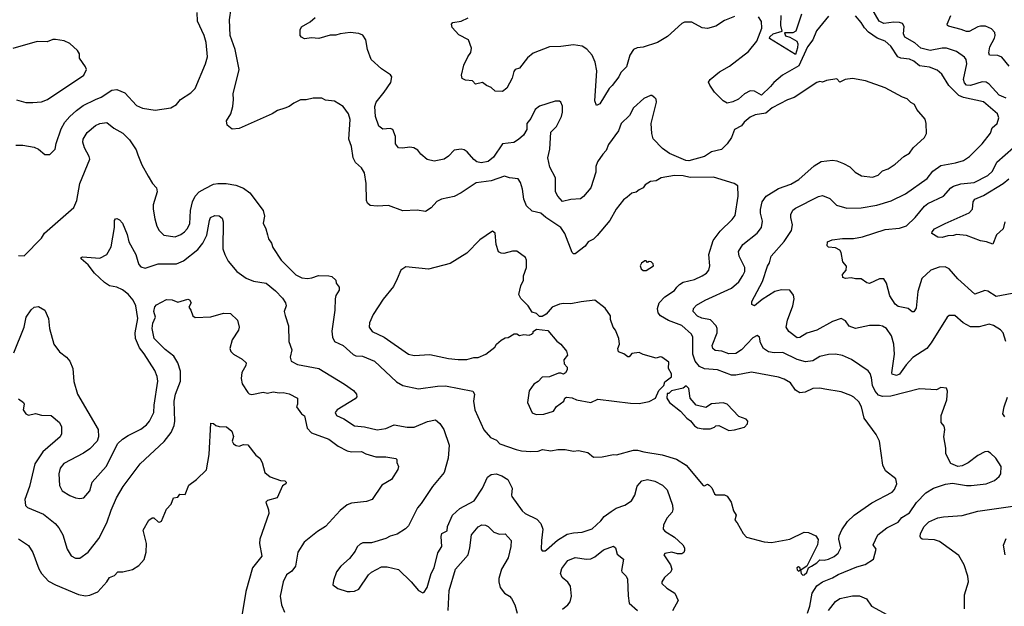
# Model space of a CAD drawing. Extents: x 1678759 to 1859541, y 384609 to 522867.
# Tile 210 of 256: x 1777303 to 1784221, y 462834 to 466955. Entities that reach past the tile are written whole.
import ezdxf

# ---------------------------------------------------------------- set-up
doc = ezdxf.new("R2010")
doc.units = 0

msp = doc.modelspace()

# ---------------------------------------------------------------- linework, layer by layer
at = {"layer": '0CON20XD'}
for points in [[(1781920.8, 465075), (1781939.2, 465095), (1781965, 465110.4), (1782045, 465129.2), (1782097.3, 465155), (1782128.5, 465175), (1782145.7, 465195), (1782152.2, 465225), (1782146.4, 465305), (1782176.5, 465405), (1782225, 465470.6), (1782308.9, 465551.1), (1782329.3, 465580.7), (1782351.2, 465715), (1782348.3, 465788.3), (1782323.9, 465803.9), (1782177.9, 465847.9), (1782015, 465847.1), (1781965, 465858.8), (1781905, 465861.1), (1781810, 465845), (1781775, 465824), (1781735, 465818), (1781698.8, 465795), (1781685, 465773.3), (1781655, 465760), (1781635, 465743.3), (1781605, 465736.7), (1781572, 465708), (1781545, 465690), (1781495, 465624), (1781448.9, 465545), (1781361.5, 465438.5), (1781335, 465414.2), (1781298, 465395), (1781276.2, 465365), (1781205, 465311.2), (1781195, 465311.2), (1781185, 465320), (1781133.1, 465453.1), (1781105.7, 465495), (1780999.4, 465565), (1780965.3, 465595.3), (1780905, 465611.1), (1780865, 465646.9), (1780844.6, 465695), (1780835.4, 465765.4), (1780822.4, 465812.4), (1780805, 465837.5), (1780745, 465844.4), (1780710, 465855), (1780615, 465823.1), (1780510.9, 465809.1), (1780405, 465740), (1780356.6, 465713.4), (1780266.6, 465693.4), (1780235, 465678), (1780195, 465632.5), (1780155, 465607.5), (1780095, 465616), (1779995, 465612), (1779895, 465650), (1779815, 465644.6), (1779765, 465650.6), (1779746.4, 465666.4), (1779739.5, 465685), (1779737.1, 465805), (1779725, 465880), (1779705.7, 465915), (1779662.4, 465952.4), (1779646.4, 465985), (1779633.3, 466065), (1779615.6, 466115), (1779625.7, 466255), (1779614.2, 466294.2), (1779576.7, 466345), (1779515, 466383.8), (1779450.7, 466390.7), (1779425, 466403.3), (1779365, 466403.8), (1779315, 466391.2), (1779275, 466391.2), (1779230, 466370), (1779195.7, 466344.3), (1779165, 466334), (1779115, 466318), (1779076.8, 466293.2), (1778845, 466190), (1778795, 466185.8), (1778761.4, 466215), (1778757.1, 466245), (1778785.6, 466295), (1778800.8, 466345), (1778806, 466395), (1778802, 466435), (1778844, 466605), (1778817.5, 466745), (1778780.8, 466845), (1778776.8, 466955), (1778799.5, 467115)], [(1784235, 466404.7), (1784184.6, 466425), (1784115, 466502.3), (1784095, 466515.4), (1784065, 466518.2), (1783985, 466492.9), (1783955.7, 466495), (1783941.3, 466511.3), (1783935.4, 466535), (1783958, 466645), (1783954.5, 466675), (1783942.7, 466692.7), (1783885, 466732.7), (1783815, 466754.6), (1783784.6, 466755.4), (1783700.2, 466739.8), (1783636, 466756), (1783593.9, 466793.9), (1783522.6, 466832.6), (1783512.3, 466855), (1783518.3, 466908.3), (1783505, 466928.1), (1783485, 466935.4), (1783445, 466937.5), (1783375, 466927.7), (1783343.3, 466945), (1783289.7, 467035)], [(1777275, 466074.3), (1777325, 466073.1), (1777405, 466060), (1777435.5, 466045.5), (1777478.8, 466008.8), (1777515, 466007.5), (1777552.5, 466045), (1777559.2, 466085), (1777595, 466188.8), (1777620.6, 466235), (1777655.3, 466274.7), (1777701.5, 466318.5), (1777748.1, 466351.9), (1777834.7, 466395.3), (1777875, 466411.2), (1777949.8, 466460.2), (1777985, 466464.6), (1778040.5, 466440.5), (1778123.1, 466353.1), (1778165, 466334.2), (1778255, 466318.8), (1778363.9, 466336.1), (1778405, 466360), (1778432.5, 466395), (1778505, 466442), (1778535, 466472), (1778609.4, 466645), (1778621.4, 466695), (1778612, 466795), (1778598.8, 466845), (1778553.3, 466945), (1778548.8, 467005)], [(1783092, 465945), (1783135, 465922.5), (1783174.6, 465884.6), (1783218.3, 465858.3), (1783295, 465848.6), (1783335, 465861.9), (1783365, 465892.5), (1783405, 465908.6), (1783455, 465939.2), (1783515, 465993.8), (1783555, 466018.6), (1783581.2, 466055), (1783661.7, 466128.3), (1783673.6, 466156.4), (1783673.3, 466225), (1783665.9, 466255.9), (1783606.7, 466325), (1783590, 466360), (1783565, 466373.3), (1783539.2, 466399.2), (1783505, 466411.2), (1783385, 466476.2), (1783245, 466526.7), (1783155, 466541.2), (1783103.9, 466536.1), (1783065, 466517.5), (1783045, 466540), (1782971.7, 466528.3), (1782945, 466517.5), (1782925, 466520), (1782905, 466513.3), (1782745, 466408.6), (1782697.9, 466392.1), (1782589.2, 466335), (1782545, 466299.1), (1782472, 466288), (1782435, 466269.4), (1782393.1, 466235), (1782375, 466210), (1782326.3, 466183.7), (1782305, 466128), (1782275, 466084.2), (1782235, 466044.2), (1782163.8, 466026.2), (1782115, 465994.2), (1782005, 465962.7), (1781982.5, 465965), (1781868.1, 466015), (1781820.8, 466050.9), (1781755, 466118.9), (1781744.2, 466155), (1781740.3, 466225), (1781777.1, 466375), (1781776, 466396), (1781766.4, 466406.4), (1781745, 466422.5), (1781735, 466423.3), (1781689.4, 466400.6), (1781615.8, 466335), (1781588.4, 466281.6), (1781530, 466225), (1781510.5, 466175), (1781441.2, 466078.8), (1781425, 466035.8), (1781399.5, 466010.5), (1781362.4, 465957.6), (1781351.5, 465925), (1781350.6, 465885), (1781317.1, 465775), (1781265, 465714), (1781243, 465697), (1781175, 465691.2), (1781116.8, 465676.8), (1781083.1, 465715), (1781068.1, 465745), (1781067.9, 465845), (1781028.6, 465918.6), (1781014.5, 465985), (1781028.5, 466045), (1781035.5, 466165), (1781074.5, 466205.5), (1781110.6, 466275), (1781118.1, 466305), (1781117.8, 466347.8), (1781105, 466376.7), (1781095, 466383.3), (1781065, 466384), (1780955, 466347.1), (1780925, 466323.8), (1780895, 466260), (1780866.2, 466225), (1780865.8, 466185), (1780842, 466145), (1780807.4, 466112.6), (1780775, 466092.9), (1780695, 466084.2), (1780631.1, 465988.9), (1780595, 465958.8), (1780545, 465949.7), (1780515, 465957.1), (1780492.9, 465972.9), (1780447.1, 466027.1), (1780425, 466041.4), (1780405, 466045.8), (1780355, 466038), (1780315, 465995.6), (1780285, 465975.6), (1780215, 465962), (1780165, 465973.3), (1780121.3, 466011.3), (1780099.7, 466039.7), (1780072.5, 466055), (1780045, 466060.8), (1779993, 466053), (1779965, 466056.2), (1779944.2, 466084.2), (1779944, 466135), (1779925, 466183.3), (1779905, 466190), (1779855, 466186), (1779827.1, 466207.1), (1779803.8, 466275), (1779797.5, 466345), (1779808.5, 466375), (1779863.8, 466446.2), (1779910.6, 466515), (1779918.8, 466555), (1779909.1, 466569.1), (1779845, 466610), (1779771.9, 466675), (1779747.1, 466745), (1779735.7, 466815), (1779715, 466846), (1779685, 466859.2), (1779625, 466865.7), (1779555, 466857.1), (1779525, 466845.7), (1779484.1, 466845.9), (1779405.7, 466824.3), (1779353.1, 466826.9), (1779305, 466821.2), (1779282.7, 466832.7), (1779274.1, 466844.1), (1779273.3, 466885), (1779283.3, 466905), (1779345, 466939.2), (1779379.7, 466970.3)], [(1782325, 466976.9), (1782255, 466949.1), (1782195, 466909.4), (1782136.1, 466893.9), (1782098.5, 466898.5), (1782025, 466937.3), (1781975, 466937.5), (1781955, 466928.6), (1781855, 466836.9), (1781785.5, 466794.5), (1781685, 466762), (1781642.1, 466757.9), (1781616.7, 466745), (1781589.4, 466705), (1781566.9, 466625), (1781526.2, 466585), (1781514, 466555), (1781465, 466492), (1781445, 466471.2), (1781380, 466365), (1781355, 466352.5), (1781344.3, 466385), (1781358.6, 466595), (1781347.6, 466657.6), (1781325.5, 466705.5), (1781287.9, 466747.9), (1781255, 466770), (1781195, 466779.4), (1781105, 466766.7), (1781025.7, 466764.3), (1780910, 466720), (1780871.7, 466688.3), (1780815, 466613.8), (1780783.8, 466605), (1780775, 466592.5), (1780763.8, 466545), (1780725, 466473.3), (1780695, 466450), (1780645, 466453.8), (1780615, 466480), (1780582.3, 466492.3), (1780555, 466513.3), (1780505, 466503.3), (1780485, 466526.7), (1780435, 466531.2), (1780412.5, 466542.5), (1780406.2, 466565), (1780423.3, 466635), (1780451.2, 466695), (1780473.3, 466725), (1780477.5, 466755), (1780457.5, 466815), (1780389.3, 466849.3), (1780341.7, 466901.7), (1780336.7, 466925), (1780347.5, 466935), (1780405, 466946.2), (1780455, 466967.5)], [(1782985, 466980), (1782902.5, 466877.5), (1782875.5, 466815), (1782837.7, 466765), (1782778.8, 466631.2), (1782662.9, 466565), (1782601.1, 466515), (1782578.8, 466485), (1782515, 466426), (1782465, 466453.2), (1782435, 466455.9), (1782395, 466434.5), (1782352.9, 466397.1), (1782315, 466379.1), (1782275, 466368.9), (1782245, 466384.8), (1782185.9, 466445.9), (1782151.3, 466495), (1782143.6, 466516.4), (1782154.4, 466535), (1782220.9, 466589.1), (1782291.5, 466628.5), (1782425, 466731.8), (1782481.8, 466805), (1782517.8, 466895), (1782515, 466942.5), (1782495, 466976.2)], [(1782795.6, 466994.4), (1782756.1, 466873.9), (1782735, 466864.1), (1782677.6, 466862.4), (1782685, 466841.6), (1782715, 466833), (1782763.3, 466805), (1782769.9, 466785), (1782768.5, 466758.5), (1782755, 466711.2), (1782572.2, 466822.2), (1782573.3, 466835), (1782597.9, 466855), (1782660, 466875), (1782650.5, 466915), (1782654.1, 466985)], [(1783216.8, 466936.8), (1783175, 466981.4)], [(1784255, 466630), (1784203.1, 466693.1), (1784175, 466702.9), (1784116.9, 466706.9), (1784113.1, 466723.1), (1784120.8, 466765), (1784152.7, 466825), (1784157.3, 466845), (1784154.4, 466865), (1784131.7, 466891.7), (1784088.8, 466908.8), (1784055, 466910), (1784035, 466905.5), (1783975, 466873.5), (1783955, 466871.5), (1783917.5, 466887.5), (1783830.4, 466910.4), (1783821.2, 466915), (1783819.2, 466925), (1783846.7, 466985)], [(1784232.7, 464695), (1784214.2, 464755), (1784195, 464776), (1784145, 464805.6), (1784115, 464815.6), (1784045, 464796.4), (1783985, 464798.2), (1783931.4, 464825), (1783875, 464877.1), (1783835, 464878), (1783820, 464865), (1783708.5, 464685), (1783676.7, 464645), (1783578.5, 464581.5), (1783530.8, 464529.2), (1783485.6, 464465), (1783465, 464454.5), (1783434.5, 464464.5), (1783430, 464475), (1783450, 464605), (1783446.1, 464675), (1783427.9, 464735), (1783394.2, 464785), (1783365, 464802.9), (1783345, 464807.1), (1783275, 464806.9), (1783175, 464785.5), (1783132.4, 464802.4), (1783105, 464840), (1783075, 464855.6), (1783015, 464834.5), (1782905, 464772.9), (1782835, 464752.1), (1782785, 464721.5), (1782765, 464719.5), (1782708.1, 464765), (1782689.4, 464795), (1782696.9, 464845), (1782735.6, 464945), (1782744.3, 464995), (1782740.3, 465020.3), (1782715, 465053.8), (1782656.5, 465056.5), (1782608.8, 465045), (1782521.1, 464988.9), (1782466.7, 464945), (1782446.7, 464955), (1782448, 464975), (1782522.9, 465115), (1782557.2, 465222.8), (1782572, 465248), (1782584, 465295), (1782675, 465395.8), (1782726.7, 465475), (1782733.4, 465513.4), (1782721.1, 465565), (1782722.6, 465587.4), (1782735, 465618), (1782755, 465631.9), (1782915, 465712.9), (1782945, 465720.8), (1782995, 465698), (1783041.7, 465651.7), (1783115, 465631.9), (1783215, 465633.3), (1783325, 465652.1), (1783426.7, 465683.3), (1783527.8, 465732.2), (1783679.9, 465840.1), (1783719.3, 465890.7), (1783775, 465930.9), (1783879.6, 465950.4), (1783933.6, 465966.4), (1783978, 465995), (1784065, 466084.2), (1784125, 466158.8), (1784136, 466195), (1784170.8, 466225), (1784184, 466265), (1784174.3, 466294.3), (1784075, 466377.3), (1783935, 466408.1), (1783902.4, 466422.4), (1783832.4, 466492.4), (1783781.9, 466571.9), (1783749.8, 466599.8), (1783695, 466621.1), (1783625, 466630.9), (1783585, 466664), (1783555, 466679.1), (1783495, 466685.4), (1783474.3, 466694.3), (1783425, 466769.1), (1783385, 466805.4), (1783327.5, 466825), (1783267, 466867), (1783238.3, 466898.3), (1783216.8, 466936.8)], [(1777395, 466374), (1777455, 466379.2), (1777498.8, 466395), (1777754.1, 466565.9), (1777771.2, 466605), (1777764.2, 466625), (1777722, 466685), (1777722.5, 466715), (1777708.8, 466738.8), (1777655, 466788), (1777615, 466806.7), (1777555, 466816.2), (1777535, 466816), (1777495, 466798.8), (1777425, 466803.3), (1777255, 466752.5)], [(1777281.2, 466391.2), (1777345, 466374.2), (1777395, 466374)], [(1777295, 465298.8), (1777333.9, 465296.1), (1777455, 465421.2), (1777478, 465455), (1777684.4, 465635.6), (1777704.6, 465685.4), (1777724.6, 465805), (1777795.6, 465975), (1777791.1, 465995), (1777757.5, 466055), (1777746.9, 466095), (1777748.9, 466115), (1777777.9, 466162.1), (1777835, 466212.5), (1777865, 466225.5), (1777915, 466232), (1777965, 466194.2), (1778028.3, 466158.3), (1778075, 466112), (1778120.3, 466040.3), (1778133.6, 466006.4), (1778162, 465935), (1778205, 465856.7), (1778236.7, 465805), (1778263.9, 465773.9), (1778268, 465745), (1778241.4, 465655), (1778240, 465625), (1778251.4, 465555), (1778267.5, 465505), (1778283.7, 465473.7), (1778315, 465442), (1778395, 465428.9), (1778435, 465445.6), (1778461.4, 465465), (1778479.4, 465485), (1778497.9, 465522.1), (1778503.8, 465615), (1778517.8, 465675), (1778534.7, 465715.3), (1778564.7, 465745.3), (1778605, 465768.9), (1778665, 465798.9), (1778695, 465805.6), (1778753.6, 465803.6), (1778821.7, 465791.7), (1778875, 465771.9), (1778919.1, 465739.1), (1779012.5, 465615), (1779024, 465575), (1779013.8, 465525), (1779033.3, 465485), (1779044, 465444), (1779051.2, 465415), (1779071.2, 465385), (1779081.2, 465355), (1779140.8, 465265), (1779243.8, 465163.8), (1779285, 465141.4), (1779325, 465137.1), (1779355, 465140.8), (1779402.3, 465157.7), (1779475.9, 465155.9), (1779495, 465150), (1779523.3, 465125), (1779526.2, 465105), (1779546.7, 465075), (1779548.8, 465055), (1779525, 465017.5), (1779520, 464995), (1779517.5, 464915), (1779495.7, 464765.7), (1779501.1, 464725), (1779515.8, 464695), (1779576.9, 464665), (1779645, 464602.2), (1779665, 464594.4), (1779711.7, 464591.7), (1779795.4, 464555.4), (1779951.4, 464411.4), (1779995, 464385.6), (1780105, 464361.9), (1780238.5, 464381.5), (1780295, 464383.3), (1780487.5, 464345), (1780497.5, 464325), (1780492, 464275), (1780501.4, 464215), (1780565, 464073.3), (1780610.7, 464020.7), (1780652.1, 464002.1), (1780675.9, 463975.9), (1780792.5, 463935), (1780830, 463925), (1780895, 463920.6), (1780945, 463924.3), (1780975.8, 463935.8), (1781035, 463926.7), (1781085, 463936.2), (1781135, 463936), (1781195, 463923.3), (1781228.8, 463928.8), (1781295, 463913.3), (1781335, 463881.2), (1781395, 463883.3), (1781475, 463901.2), (1781497, 463897), (1781615, 463930), (1781645, 463930), (1781687.9, 463917.9), (1781818.2, 463898.2), (1781918, 463868), (1781985, 463824.5), (1782105, 463682.5), (1782115, 463680), (1782135, 463692.5), (1782147.5, 463685), (1782166.2, 463665), (1782184.2, 463624.2), (1782195, 463616.7), (1782255, 463616.7), (1782275, 463607.5), (1782302.5, 463565), (1782317.5, 463505), (1782337.5, 463475), (1782328.3, 463438.3), (1782345, 463420), (1782386.2, 463345), (1782410.3, 463320.3), (1782535, 463286), (1782585, 463282), (1782713.8, 463306.2), (1782815, 463353.8), (1782845, 463352.5), (1782898.3, 463328.3), (1782913.6, 463303.6), (1782908.8, 463265), (1782833.6, 463116.4), (1782795, 463090), (1782790, 463090), (1782785, 463106.7), (1782775, 463110), (1782763.3, 463105), (1782765, 463090), (1782775, 463080), (1782790, 463090), (1782793, 463063), (1782805, 463052.5), (1782815, 463053.8), (1782835, 463071.2), (1782846.7, 463103.3), (1782866.2, 463115), (1782905, 463138.8), (1782925, 463160), (1782955, 463157.5), (1782985, 463164.4), (1783025, 463184.2), (1783053.2, 463206.8), (1783072, 463245), (1783058, 463305), (1783061.7, 463328.3), (1783079.1, 463370.9), (1783119.7, 463430.3), (1783166.6, 463473.4), (1783290.2, 463559.8), (1783433.8, 463635), (1783450, 463655), (1783466.2, 463695), (1783458.3, 463728.3), (1783387.5, 463785), (1783367.5, 463825), (1783344, 463995), (1783320.9, 464040.9), (1783237.1, 464155), (1783217.3, 464235), (1783199.2, 464269.2), (1783165, 464303.8), (1783142.5, 464315), (1783075, 464340), (1782959.5, 464360.5), (1782925, 464367.5), (1782875, 464364.3), (1782822.3, 464337.7), (1782785, 464333.8), (1782755, 464353.3), (1782718, 464405), (1782675, 464430.6), (1782633.7, 464443.7), (1782445, 464477.9), (1782335, 464457.7), (1782305, 464458.5), (1782205, 464495.4), (1782115, 464501.8), (1782078.6, 464518.6), (1782048.9, 464555), (1782032.8, 464605), (1782033.5, 464725), (1782024.4, 464745), (1781955, 464806.2), (1781860.7, 464840.7), (1781805.6, 464875), (1781789.1, 464895), (1781783.7, 464926.3), (1781795.5, 464965), (1781835, 465008.1), (1781905, 465053.1), (1781920.8, 465075)], [(1784315, 465037.5), (1784165, 465011.4), (1784105, 465047.1), (1784085, 465052), (1784015, 465027.5), (1783895.6, 465135), (1783834.2, 465205), (1783805, 465218.5), (1783762.8, 465217.2), (1783705.4, 465194.6), (1783642.6, 465137.4), (1783612.9, 465045), (1783601.5, 464928.5), (1783585, 464903.3), (1783575, 464903.3), (1783545, 464926.2), (1783475, 464940), (1783455, 464956), (1783418.1, 465015), (1783394.2, 465105), (1783373.9, 465133.9), (1783345, 465134), (1783275, 465101.2), (1783255, 465106), (1783215, 465134.4), (1783175, 465134.4), (1783145, 465142), (1783105, 465136), (1783086.7, 465145), (1783084, 465164), (1783111.2, 465195), (1783113.6, 465223.6), (1783088, 465255), (1783075, 465320), (1783065, 465336.2), (1783035, 465352.9), (1782985, 465356.7), (1782976.4, 465366.4), (1782980, 465395), (1783011.5, 465408.5), (1783085, 465417.3), (1783161.7, 465418.3), (1783225, 465430), (1783385, 465480.4), (1783485, 465490.9), (1783533.1, 465506.9), (1783595, 465564.4), (1783660, 465645), (1783683.3, 465665), (1783795, 465714.3), (1783845, 465774.3), (1783864, 465785), (1783915, 465802.5), (1784008.9, 465811.1), (1784105, 465860.4), (1784139, 465891), (1784170, 465955), (1784285, 466056.7)], [(1782838.3, 462785), (1782855.3, 462835), (1782870.3, 462925), (1782903.1, 462976.9), (1782945, 463005.4), (1783015, 463033.8), (1783055, 463057.6), (1783185, 463111.8), (1783243.6, 463126.4), (1783303.3, 463165), (1783321.2, 463235), (1783300, 463265), (1783332.5, 463335), (1783395, 463385.6), (1783475, 463424.6), (1783502.2, 463457.8), (1783555, 463490.7), (1783605, 463561.9), (1783670.1, 463629.9), (1783725, 463664.4), (1783807.9, 463692.1), (1783858.6, 463698.6), (1783955, 463681.4), (1783987.5, 463682.5), (1784095, 463694.3), (1784151.7, 463718.3), (1784185, 463746.2), (1784197.5, 463765), (1784198.6, 463815), (1784162.9, 463875), (1784125, 463910.8), (1784105, 463920.8), (1784085, 463918), (1784035.8, 463894.2), (1783968.3, 463841.7), (1783925, 463821.2), (1783895, 463816.7), (1783845, 463837.5), (1783811.2, 463905), (1783811.2, 463945), (1783797.5, 464025), (1783803.3, 464075), (1783798.3, 464098.3), (1783776.7, 464125), (1783777.5, 464175), (1783816.7, 464285), (1783821.2, 464345), (1783816.4, 464366.4), (1783775, 464370), (1783745, 464355.8), (1783625, 464361.9), (1783425, 464310.4), (1783365, 464307.2), (1783337.1, 464317.1), (1783314.4, 464344.4), (1783296.4, 464385), (1783288.1, 464438.1), (1783278.5, 464468.5), (1783265, 464487.8), (1783147, 464567), (1783085, 464595.5), (1783035, 464605.5), (1782985, 464602.2), (1782925, 464587.8), (1782875, 464559.5), (1782825, 464551.5), (1782765, 464568), (1782665, 464617.3), (1782605, 464615.5), (1782565, 464622.1), (1782529.4, 464645), (1782509.4, 464685), (1782500.8, 464725), (1782485.9, 464735.9), (1782455, 464720), (1782374.1, 464635.9), (1782335, 464611.1), (1782285, 464608), (1782235.7, 464625.7), (1782190.4, 464630.4), (1782174, 464644), (1782169.6, 464665), (1782204, 464755), (1782204.7, 464785), (1782196.7, 464805), (1782156.3, 464846.3), (1782095, 464859.2), (1782065, 464873.1), (1782035.5, 464905), (1782036.9, 464925), (1782059.3, 464950.7), (1782119.2, 464985), (1782305, 465069.5), (1782355, 465114.3), (1782385, 465157.5), (1782397.9, 465185), (1782398.8, 465215), (1782357.5, 465295), (1782353.8, 465326.2), (1782384.7, 465375.3), (1782485, 465454.4), (1782514.5, 465495), (1782521.3, 465538.7), (1782507.3, 465595), (1782507.4, 465622.6), (1782521.1, 465675), (1782548.6, 465715), (1782635, 465768.5), (1782720.9, 465799.1), (1782777.9, 465832.1), (1782885, 465928.9), (1782935, 465959.5), (1783015, 465968.5), (1783045, 465964.4), (1783092, 465945)], [(1784225.7, 465534.3), (1784212.5, 465485), (1784166.4, 465443.6), (1784141.7, 465378.3), (1784095.7, 465395.7), (1784055, 465400.6), (1783955, 465439.4), (1783885.4, 465445.4), (1783865, 465438.5), (1783825, 465437.1), (1783785, 465425.6), (1783755, 465427.5), (1783713, 465453), (1783713.8, 465465), (1783730, 465485), (1783805, 465524.5), (1783975, 465597.9), (1783998.9, 465625), (1784003.1, 465675), (1784015, 465693.5), (1784075, 465719.2), (1784214.6, 465805), (1784252.3, 465837.7)], [(1777262.7, 464615), (1777335.3, 464794.7), (1777348.1, 464865), (1777382.8, 464917.2), (1777405, 464936), (1777435, 464941.2), (1777480, 464915), (1777504.2, 464855), (1777513.3, 464785), (1777542.9, 464675), (1777581.5, 464621.5), (1777630.8, 464585), (1777654.4, 464555), (1777675.6, 464505), (1777683.6, 464413.6), (1777710, 464325), (1777854.4, 464075), (1777856.9, 464025), (1777846.9, 463995), (1777795, 463940), (1777750.5, 463909.5), (1777613.3, 463836.7), (1777586.1, 463803.9), (1777578.9, 463765), (1777581.8, 463681.8), (1777601.4, 463645), (1777655, 463611.1), (1777695, 463595.6), (1777725, 463590.6), (1777753.3, 463595), (1777796.5, 463645), (1777811.9, 463705), (1777909.4, 463815), (1777993, 463977), (1778025, 464007.1), (1778065, 464033.1), (1778155, 464077.8), (1778195, 464108.1), (1778216, 464134), (1778245.4, 464195), (1778247.2, 464247.2), (1778272.7, 464415), (1778268.6, 464448.6), (1778251.4, 464491.4), (1778177.6, 464607.6), (1778145, 464648.6), (1778116.7, 464715), (1778115.3, 464755), (1778132.4, 464855), (1778120, 464945), (1778101.2, 464985), (1778065.8, 465025.8), (1778025, 465056.3), (1777985, 465075.2), (1777935, 465085.4), (1777897.7, 465107.7), (1777827.5, 465175), (1777783.3, 465233.3), (1777733.8, 465275), (1777733.8, 465285), (1777745, 465290), (1777865, 465279.5), (1777915.6, 465305), (1777945, 465358.8), (1777968.9, 465495), (1777969.5, 465545), (1777975, 465557.1), (1777985, 465558.1), (1778005, 465550), (1778025.6, 465525), (1778057.5, 465445), (1778069.4, 465395), (1778117.8, 465305), (1778134.1, 465255.9), (1778140.8, 465235), (1778155, 465218), (1778185, 465208.5), (1778275, 465240), (1778405, 465240.9), (1778455, 465261.8), (1778555, 465340.5), (1778589.5, 465385), (1778618.8, 465441.2), (1778635.4, 465544.6), (1778644.7, 465565.3), (1778675, 465580), (1778705, 465577.5), (1778725, 465561.2), (1778733.1, 465535), (1778730.4, 465345), (1778743.3, 465305), (1778768.3, 465258.3), (1778828.8, 465185), (1778895, 465138.1), (1778945, 465117.5), (1779035, 465103.3), (1779099.9, 465049.9), (1779148.8, 464998.8), (1779171.4, 464965), (1779174.3, 464945), (1779161.4, 464905), (1779167.3, 464877.3), (1779191.5, 464805), (1779194.3, 464694.3), (1779214, 464635), (1779204.2, 464585), (1779211.2, 464555), (1779255, 464531.9), (1779405, 464504.4), (1779584, 464395), (1779649.4, 464349.4), (1779668.6, 464325), (1779672, 464305), (1779659.3, 464290.7), (1779532.5, 464215), (1779519.2, 464195), (1779528, 464175), (1779581.2, 464151.2), (1779655, 464101.5), (1779725, 464094.5), (1779815.6, 464074.4), (1779875, 464081.9), (1779935, 464109.2), (1780025, 464092.2), (1780075, 464092.2), (1780167.7, 464132.3), (1780224, 464144), (1780255, 464118), (1780282.2, 464075), (1780320, 463965), (1780314.4, 463875.6), (1780285, 463773.3), (1780204.4, 463675), (1780124.5, 463555.5), (1780098, 463525), (1780035, 463400), (1780013, 463377), (1779955, 463341.2), (1779905, 463326.2), (1779875, 463309.2), (1779775, 463280), (1779715, 463280), (1779695, 463271.2), (1779675, 463251.2), (1779659.7, 463220.3), (1779620.3, 463169.7), (1779559.2, 463115), (1779530, 463075), (1779508, 463015), (1779504, 462984), (1779538.3, 462958.3), (1779605, 462937.5), (1779625, 462937.5), (1779655, 462940), (1779685.5, 462954.5), (1779754.6, 463055.4), (1779775, 463074.4), (1779845, 463110.8), (1779885, 463111.4), (1779965, 463091.4), (1780054, 463005), (1780105, 462945.8), (1780135, 462928.8), (1780145, 462933.8), (1780165, 462966.2), (1780195, 463064), (1780215.9, 463105), (1780240.3, 463209.7), (1780268, 463255), (1780263.3, 463325), (1780270, 463345), (1780305.7, 463364.3), (1780310, 463395), (1780344.5, 463475), (1780395, 463521.5), (1780496.7, 463575), (1780555, 463664.2), (1780589.5, 463740.5), (1780615, 463760), (1780650, 463765), (1780690.9, 463750.9), (1780732.5, 463725), (1780763, 463663), (1780758, 463615), (1780762, 463605), (1780833.8, 463503.8), (1780855.6, 463485.6), (1780936.3, 463446.3), (1780965.7, 463415), (1780979.2, 463375), (1780968.6, 463295), (1780967.5, 463235), (1780975, 463222.5), (1780995, 463223.3), (1781005, 463230), (1781081.1, 463298.9), (1781150.5, 463339.5), (1781195, 463350.8), (1781255.5, 463354.5), (1781325, 463377.5), (1781387.5, 463435), (1781410, 463465), (1781459.3, 463500.7), (1781495, 463522.9), (1781554.3, 463545), (1781601.8, 463575), (1781625.9, 463614.1), (1781641.2, 463678.8), (1781674, 463715), (1781715, 463724.6), (1781765, 463713.6), (1781819.2, 463685), (1781852, 463652), (1781889.5, 463545), (1781893.3, 463515), (1781886.9, 463495), (1781852.2, 463455), (1781825.8, 463405), (1781824.5, 463375), (1781835, 463361.2), (1781905, 463319.2), (1781963.3, 463265), (1781973.3, 463245), (1781974.5, 463225), (1781969.4, 463210.6), (1781955, 463202.8), (1781925, 463202.8), (1781885, 463213.9), (1781835, 463204), (1781830, 463195), (1781876.1, 463126.1), (1781885.5, 463094.5), (1781877.9, 463075), (1781834.1, 463035), (1781814, 463005), (1781814, 462995), (1781850.9, 462960.9), (1781906.2, 462925), (1781928.8, 462875), (1781888.8, 462801.2)], [(1780931.2, 464181.2), (1780985, 464184), (1781053.3, 464205), (1781075, 464236.7), (1781127.5, 464275), (1781133.8, 464296.2), (1781145, 464302.5), (1781185, 464298.8), (1781215, 464283.8), (1781315, 464265.8), (1781365, 464288), (1781595, 464260), (1781655, 464258), (1781725, 464273.3), (1781770, 464295), (1781795, 464350), (1781830, 464385), (1781835, 464410), (1781882.5, 464445), (1781882.5, 464467.5), (1781862.5, 464505), (1781865, 464550), (1781815, 464583.8), (1781803.9, 464586.1), (1781775, 464576.7), (1781685, 464602.5), (1781655, 464617.5), (1781605, 464610), (1781585, 464587.5), (1781575, 464587.5), (1781548.3, 464608.3), (1781510.7, 464620.7), (1781506.7, 464645), (1781516.7, 464675), (1781513.3, 464715), (1781490, 464775), (1781473.3, 464795), (1781455, 464850), (1781453.8, 464875), (1781417.9, 464927.9), (1781345, 464984.3), (1781247.3, 464972.7), (1781175, 464960), (1781125, 464962), (1781095, 464956.2), (1781043.9, 464936.1), (1781003, 464887), (1780975, 464870), (1780955, 464870), (1780935, 464890), (1780905, 464900), (1780875.8, 464945.8), (1780825, 464997.5), (1780810, 465025), (1780823.6, 465086.4), (1780843.3, 465125), (1780843.8, 465155), (1780863.8, 465215), (1780863.3, 465265), (1780857.5, 465285), (1780795, 465328), (1780765, 465328), (1780705, 465312), (1780685, 465313.8), (1780667.5, 465325), (1780652, 465375), (1780643.3, 465455), (1780625, 465470), (1780535, 465407.5), (1780444.5, 465315.5), (1780327.2, 465242.8), (1780175, 465201.4), (1780015, 465220), (1779981.2, 465195), (1779954.2, 465135), (1779929.5, 465080.5), (1779857.6, 464992.4), (1779787.5, 464885), (1779760, 464825), (1779757.5, 464795), (1779778.8, 464765), (1779865, 464725.6), (1780035, 464605.6), (1780075, 464596.7), (1780185, 464603.1), (1780315, 464574.4), (1780385, 464567.5), (1780445, 464567.8), (1780495, 464582.5), (1780525, 464581.1), (1780578.8, 464605), (1780641.2, 464655), (1780654.3, 464675.7), (1780685, 464703.8), (1780715, 464720), (1780735, 464722.5), (1780777, 464747), (1780795, 464747.5), (1780815, 464737.5), (1780845, 464742.5), (1780881.7, 464738.3), (1780900, 464745), (1780910, 464755), (1780910, 464765), (1780935, 464780), (1781015, 464772.5), (1781077, 464697), (1781105.9, 464675.9), (1781145, 464627.5), (1781151.7, 464598.3), (1781127.5, 464565), (1781128.3, 464538.3), (1781150, 464515), (1781150, 464495), (1781137.5, 464475), (1781125, 464463.8), (1781105, 464472.5), (1781088.3, 464471.7), (1781025, 464446.7), (1780975, 464442.5), (1780945, 464412.5), (1780916.1, 464393.9), (1780882.7, 464347.3), (1780870, 464265), (1780903.1, 464193.1), (1780931.2, 464181.2)], [(1781685, 465192.5), (1781705, 465193.3), (1781757.5, 465225), (1781755, 465240), (1781740, 465255), (1781725, 465257.5), (1781715, 465250), (1781705, 465260), (1781695, 465260), (1781672.5, 465245), (1781663.3, 465225), (1781670, 465205), (1781685, 465192.5)], [(1778234.7, 464785), (1778237.8, 464822.2), (1778258.1, 464865), (1778244.6, 464905), (1778252.1, 464937.9), (1778265, 464952.5), (1778335, 464988.6), (1778375, 464986.2), (1778415, 464970), (1778485, 464991.2), (1778495, 464986.7), (1778508, 464965), (1778492.5, 464935), (1778506.2, 464915), (1778518.8, 464875), (1778535, 464862.5), (1778645, 464866.7), (1778734.1, 464894.1), (1778785, 464890), (1778833.8, 464845), (1778846, 464795), (1778840, 464775), (1778795.7, 464705), (1778779.2, 464645), (1778787.5, 464625), (1778806.3, 464606.3), (1778865, 464570.6), (1778894.3, 464545), (1778891.4, 464525), (1778862.6, 464477.4), (1778858.1, 464435), (1778866.4, 464396.4), (1778905, 464336.2), (1778915.8, 464325.8), (1778935, 464322), (1779012.6, 464337.4), (1779045, 464331.2), (1779085, 464341.1), (1779125, 464334.4), (1779155, 464336.7), (1779196.2, 464326.2), (1779255.7, 464295.7), (1779255.9, 464254.1), (1779247.5, 464235), (1779283.3, 464185), (1779305, 464172.5), (1779324, 464085), (1779352.8, 464052.8), (1779475, 464008.1), (1779539.8, 463959.8), (1779605, 463927.1), (1779635, 463919.1), (1779705, 463920.6), (1779735, 463904.4), (1779805, 463884.6), (1779875, 463883.8), (1779945, 463873.3), (1779953.3, 463865), (1779953.3, 463845), (1779963.8, 463815), (1779958.8, 463795), (1779916, 463725), (1779846.7, 463685), (1779779.2, 463585), (1779740.6, 463569.4), (1779635, 463558.6), (1779604.5, 463545.5), (1779555, 463507.5), (1779452, 463395), (1779395, 463360), (1779302, 463285), (1779257.1, 463215), (1779240.6, 463115), (1779215, 463079.4), (1779178.6, 463055), (1779153.8, 463006.2), (1779134.2, 462905), (1779142.5, 462845), (1779163.2, 462793.2)], [(1777295, 464291.2), (1777330, 464265), (1777333.8, 464255), (1777326.7, 464215), (1777346.7, 464186.7), (1777365, 464176.7), (1777415, 464188), (1777455, 464177.5), (1777525, 464174.2), (1777582.9, 464125), (1777596.9, 464095), (1777597.1, 464045), (1777587.5, 464025), (1777465, 463919.4), (1777408.2, 463835), (1777371.5, 463675), (1777338.6, 463585), (1777343, 463543), (1777357.6, 463527.6), (1777470.9, 463480.9), (1777551.4, 463415), (1777576.9, 463385), (1777605, 463336.7), (1777635.6, 463235.6), (1777665, 463188.8), (1777695, 463170.8), (1777725, 463170.8), (1777785, 463214.2), (1777859.4, 463310.6), (1777915, 463421.2), (1777945, 463508.8), (1777983.6, 463595), (1778029.5, 463675), (1778148.6, 463835), (1778318.7, 463991.3), (1778366.4, 464055), (1778387.7, 464105), (1778392.1, 464135), (1778388.4, 464275), (1778397.5, 464325), (1778432.7, 464415), (1778433.5, 464485), (1778413.6, 464545), (1778385, 464590.4), (1778325, 464638.2), (1778248.5, 464715), (1778234.7, 464785)], [(1782285, 464070), (1782325, 464074), (1782395, 464093.3), (1782417.5, 464115), (1782420, 464135), (1782407.7, 464147.7), (1782355, 464166.7), (1782275, 464253.8), (1782245, 464263.8), (1782164.1, 464255.9), (1782125, 464230), (1782056.4, 464246.4), (1782013.3, 464295), (1782005.8, 464365), (1781985, 464383.8), (1781965, 464366.7), (1781883, 464347), (1781865, 464330), (1781851.7, 464328.3), (1781850, 464295), (1781868.8, 464265), (1781945.9, 464205.9), (1781991.2, 464155), (1782017, 464137), (1782045, 464101.2), (1782065, 464088), (1782105, 464080), (1782155, 464081.2), (1782185, 464092.5), (1782195, 464102.5), (1782215, 464103.3), (1782285, 464070)], [(1784225.5, 464165.5), (1784210, 464185), (1784220, 464235), (1784245, 464304)], [(1778635, 463900), (1778645, 464120), (1778665, 464117.5), (1778680, 464105), (1778705, 464096.2), (1778755, 464094.3), (1778793.3, 464065), (1778806.1, 464026.1), (1778796.7, 463995), (1778806.1, 463976.1), (1778825, 463963.8), (1778845, 463960), (1778875, 463970), (1778905, 463967.5), (1778961.2, 463895), (1778990, 463875), (1779006.2, 463845), (1779025, 463773.3), (1779062.7, 463742.7), (1779135, 463718), (1779166.4, 463716.4), (1779176.4, 463706.4), (1779172.5, 463695), (1779150.3, 463679.7), (1779112.5, 463595), (1779045, 463576.7), (1779032.5, 463565), (1779051.4, 463511.4), (1779054.3, 463485), (1778990, 463305), (1778987.5, 463275), (1779003.8, 463185), (1778939.4, 463105), (1778891.8, 462938.2), (1778857.5, 462725)], [(1777295, 463308.6), (1777365, 463261.2), (1777395, 463211.2), (1777437.4, 463097.4), (1777456.9, 463065), (1777505, 463010), (1777555.5, 462985.5), (1777715, 462915.5), (1777765, 462907.3), (1777795, 462911.5), (1777850.8, 462935), (1777915.7, 463005), (1777934.6, 463035.4), (1777968.8, 463051.2), (1777992.5, 463075), (1778026.4, 463076.4), (1778095, 463092.5), (1778139.4, 463120.6), (1778177.6, 463162.4), (1778192.2, 463215), (1778194.4, 463275), (1778171.2, 463368.8), (1778211.2, 463438.8), (1778234.1, 463455.9), (1778245, 463456.2), (1778275, 463426.2), (1778285, 463424), (1778298.3, 463431.7), (1778335, 463516.2), (1778368.3, 463551.7), (1778382.5, 463595), (1778415, 463600), (1778428.3, 463621.7), (1778465, 463620), (1778491.2, 463685), (1778545, 463723.8), (1778615, 463793.3), (1778635, 463900)], [(1783940.8, 462815), (1783942.2, 462915), (1783968.9, 463005), (1783965.6, 463045), (1783938.6, 463125), (1783900.9, 463190.9), (1783765, 463289.4), (1783731.1, 463301.1), (1783645, 463304.4), (1783635, 463312), (1783631.1, 463325), (1783633.6, 463345), (1783658.2, 463395), (1783691.7, 463428.3), (1783755, 463456.2), (1783795, 463462.6), (1783925, 463472.5), (1784035, 463502.5), (1784315, 463541.8)], [(1780314.6, 462805), (1780320.4, 462945), (1780364.3, 463095.7), (1780453.1, 463195), (1780465.8, 463244.2), (1780477.3, 463335), (1780525, 463391.2), (1780550, 463405), (1780575, 463403.8), (1780595, 463393.3), (1780634.2, 463354.2), (1780675, 463340), (1780715, 463343.8), (1780755.8, 463295), (1780754.4, 463255), (1780736.3, 463173.7), (1780688, 463095), (1780670.5, 463029.5), (1780669.2, 463005), (1780680, 462965), (1780708.8, 462925), (1780745, 462906), (1780758.9, 462888.9), (1780781.4, 462845), (1780798.6, 462785)], [(1784226.4, 463196.4), (1784216.4, 463263.6), (1784235, 463310)], [(1781117, 462813), (1781155.6, 462845), (1781170, 462865), (1781179.2, 462905), (1781172.3, 462975), (1781155, 463002.5), (1781114.6, 463035), (1781101.8, 463065), (1781111.4, 463098.6), (1781155, 463154.4), (1781205, 463175.4), (1781285, 463165.5), (1781315, 463167.5), (1781345, 463182.2), (1781405, 463229.5), (1781475, 463256.2), (1781490, 463245), (1781501.1, 463201.1), (1781546.2, 463165), (1781531.2, 463085), (1781533.3, 463075), (1781564.3, 463044.3), (1781572.9, 463025), (1781577.7, 462907.7), (1781586.2, 462855), (1781644.6, 462804.6)], [(1782987.2, 462805), (1783035, 462868.1), (1783065, 462889.1), (1783155, 462908.2), (1783205, 462906.4), (1783252.5, 462885), (1783289.2, 462835), (1783421.3, 462761.3)]]:
    msp.add_lwpolyline(points, dxfattribs=at)

doc.saveas('drawing.dxf')
